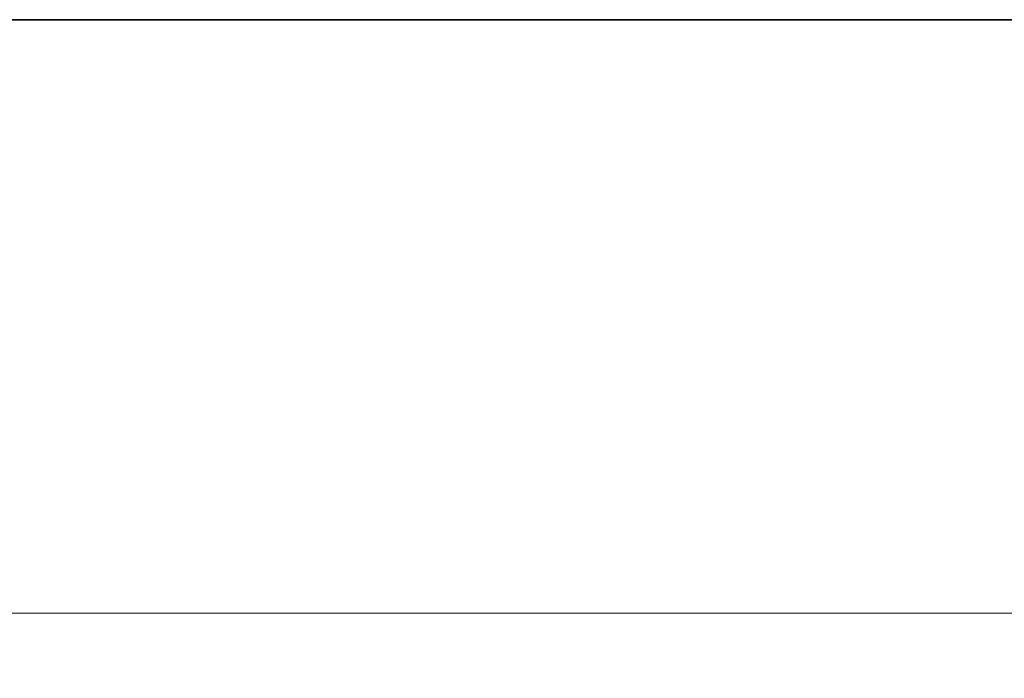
# Model space of a CAD drawing. Header units: millimetres. Extents: x 7 to 415, y 7 to 290.
# Tile 15 of 86: x 97 to 114, y 158 to 169. Entities that reach past the tile are written whole.
import ezdxf

# ---------------------------------------------------------------- set-up
doc = ezdxf.new("R2010")
doc.units = ezdxf.units.MM
doc.layers.add('Bemaßung (ISO)', color=7, linetype='Continuous', lineweight=9)
doc.layers.add('Sichtbar (ISO)', color=7, linetype='Continuous', lineweight=35)
doc.styles.add('MoltoLuce 2_5 mm', font='txt')
doc.dimstyles.new('Standard (MoltoLuce)', dxfattribs={"dimtxt": 2.5, "dimasz": 3.5, "dimexe": 1.1, "dimexo": 0, "dimgap": 0.8, "dimtad": 1, "dimrnd": 1e-08, "dimtxsty": 'MoltoLuce 2_5 mm', "dimcen": 0.09, "dimdle": 10, "dimclrd": 256, "dimclre": 256, "dimclrt": 256, "dimadec": 1, "dimazin": 2, "dimtfac": 0.8, "dimtdec": 3, "dimtmove": 0, "dimatfit": 3, "dimfxl": 1, "dimtolj": 1, "dimlwd": -1, "dimlwe": -1, "dimarcsym": 0})

# ---------------------------------------------------------------- blocks, each defined once
blk = doc.blocks.new('*D13')
at = {"layer": 'Bemaßung (ISO)'}
for p, q in [((55.446, 169.26), (55.446, 158.16)), ((205.046, 169.26), (205.046, 158.16)), ((58.946, 159.26), (201.546, 159.26))]:
    blk.add_line(p, q, dxfattribs=at)
for points in [[(58.946, 159.844), (58.946, 158.677), (55.446, 159.26)], [(201.546, 159.844), (201.546, 158.677), (205.046, 159.26)]]:
    blk.add_solid(points, dxfattribs=at)
at = {"layer": 'Defpoints', "color": 0}
for p in [(55.446, 169.26), (205.046, 169.26), (205.046, 159.26)]:
    blk.add_point(p, dxfattribs=at)
at = {"layer": 'Bemaßung (ISO)', "insert": (126.377, 163.027), "char_height": 2.5, "attachment_point": 1, "style": 'MoltoLuce 2_5 mm'}
blk.add_mtext('\\A1;149,6', dxfattribs=at)

msp = doc.modelspace()

# ---------------------------------------------------------------- linework, layer by layer
at = {"layer": 'Sichtbar (ISO)'}
msp.add_line((55.446, 169.26), (205.046, 169.26), dxfattribs=at)

# ---------------------------------------------------------------- dimensions: what is measured, and where the dimension line sits
at = {"layer": 'Bemaßung (ISO)'}
dim = msp.add_linear_dim(base=(205.046, 159.26), p1=(55.446, 169.26), p2=(205.046, 169.26), angle=180, dimstyle='Standard (MoltoLuce)', override={"dimgap": 0.8, "dimdec": 2, "dimtol": 0, "dimlim": 0, "dimtp": 0, "dimtm": 0, "dimtdec": 3, "dimtofl": 0, "dimatfit": 1}, dxfattribs=at)
dim.commit()
dim.dimension.update_dxf_attribs({"geometry": '*D13', "text_midpoint": (130.246, 159.26), "dimtype": 160})

doc.saveas('drawing.dxf')
